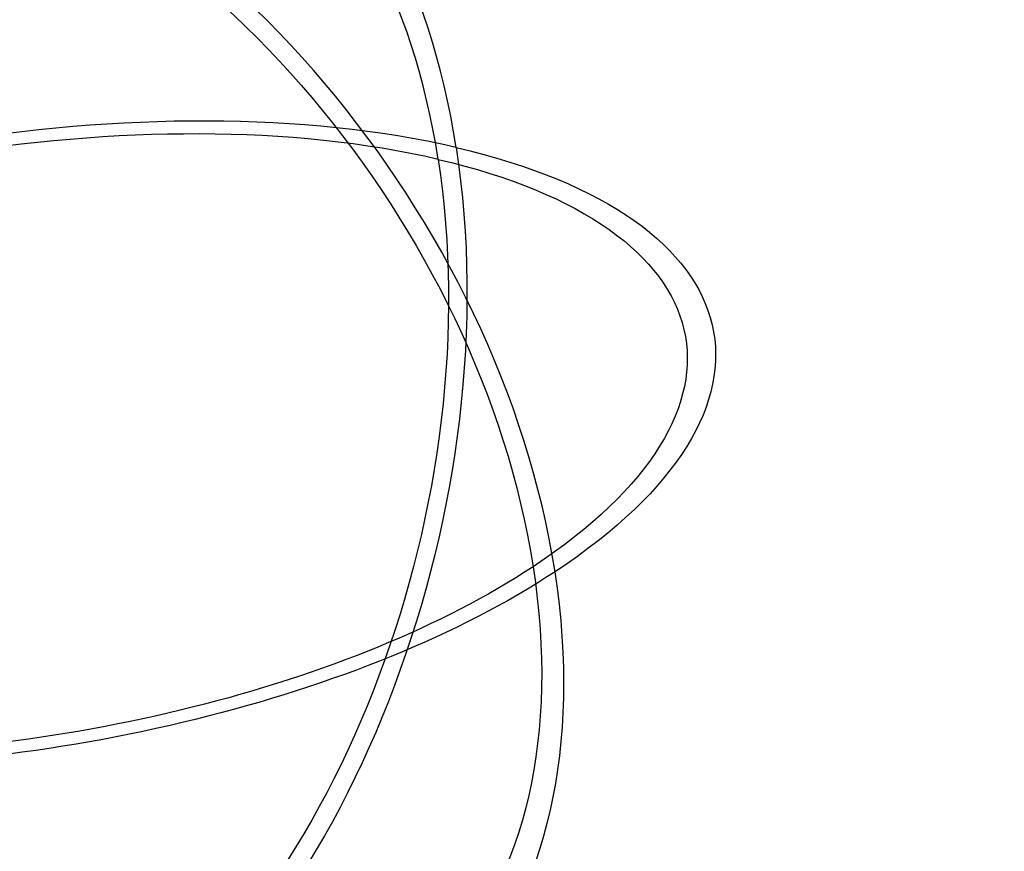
# Model space of a CAD drawing. Header units: millimetres. Extents: x -281 to 347, y -564 to 226.
# Tile 238 of 256: x 60 to 163, y -524 to -436. Entities that reach past the tile are written whole.
import ezdxf

# ---------------------------------------------------------------- set-up
doc = ezdxf.new("R2010")
doc.units = ezdxf.units.MM
doc.layers.add('Layer 01', color=18, linetype='Continuous', true_color=0x000000)

# ---------------------------------------------------------------- blocks, each defined once
blk = doc.blocks.new('10CP307VT')
at = {"layer": 'Layer 01'}
for p, q in [((-25, -70.71), (-25, -67.52)), ((25, -70.71), (25, -67.52))]:
    blk.add_line(p, q, dxfattribs=at)
for radius, start, end in [(75, 90, 180), (72, 90, 180), (75, 180, 250.5288), (72, 180, 249.6825)]:
    blk.add_arc((0, 0), radius, start, end, dxfattribs=at)
at = {"layer": 'Layer 01', "extrusion": (0, 0, -1)}
for radius, start, end in [(75, 90, 180), (72, 90, 180), (75, 180, 250.5288), (72, 180, 249.6825)]:
    blk.add_arc((0, 0), radius, start, end, dxfattribs=at)
at = {"layer": 'Layer 01', "extrusion": (1, 0, 0)}
for radius, start, end in [(75, 0, 90), (72, 0, 90), (75, 90, 160.5288), (72, 90, 159.6825)]:
    blk.add_arc((0, 0), radius, start, end, dxfattribs=at)
at = {"layer": 'Layer 01', "extrusion": (-1, 0, 0)}
for radius, start, end in [(75, 180, 270), (72, 180, 270), (75, 270, 340.5288), (72, 270, 339.6825)]:
    blk.add_arc((0, 0), radius, start, end, dxfattribs=at)
at = {"layer": 'Layer 01', "extrusion": (1.22465e-16, -1, 0)}
blk.add_arc((0, 0), 75, 90, 270, dxfattribs=at)
at = {"layer": 'Layer 01', "extrusion": (-1.22465e-16, 1, 0)}
blk.add_arc((0, 0), 72, 270, 90, dxfattribs=at)
at = {"layer": 'Layer 01', "extrusion": (0, 1, 0)}
for centre, radius, start, end in [((0, 0), 72, 180, 270), ((0, 0), 72, 90, 180), ((0, 0, -67.52), 25, 180, 270), ((0, 0, -69.12), 25, 270, 90), ((0, 0, -69.12), 25, 90, 270), ((0, 0, -70.71), 25, 270, 90), ((0, 0, -70.71), 25, 90, 180), ((0, 0, -70.71), 25, 180, 270)]:
    blk.add_arc(centre, radius, start, end, dxfattribs=at)
at = {"layer": 'Layer 01', "extrusion": (0, -1, 0)}
for start, end in [(270, 0), (0, 90), (0, 90)]:
    blk.add_arc((0, 0), 75, start, end, dxfattribs=at)
at = {"layer": 'Layer 01', "extrusion": (0, -1, 2.84217e-16)}
blk.add_arc((0, 0, 67.52), 25, 90, 270, dxfattribs=at)
at = {"layer": 'Layer 01', "extrusion": (5.68434e-16, 1, 0)}
blk.add_arc((0, 0, -67.52), 25, 90, 180, dxfattribs=at)
at = {"layer": 'Layer 01'}
for points in [[(0, -67.52, -25), (0, -69.12, -25), (0, -70.71, -25)], [(0, -70.71, 25), (0, -69.12, 25), (0, -67.52, 25)]]:
    blk.add_open_spline(points, degree=2, dxfattribs=at)
blk = doc.blocks.new('PL307ABINT')
at = {"layer": 'Layer 01', "extrusion": (0.138249, -0.429762, 0.892296), "rotation": 203.3234397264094}
blk.add_blockref('10CP307VT', (-325.66, -936.25, 817.36), dxfattribs=at)

msp = doc.modelspace()

# ---------------------------------------------------------------- block references
at = {"layer": 'Layer 01', "extrusion": (0, -1, 0)}
msp.add_blockref('PL307ABINT', (0, 1307.44, 174.33), dxfattribs=at)

doc.saveas('drawing.dxf')
